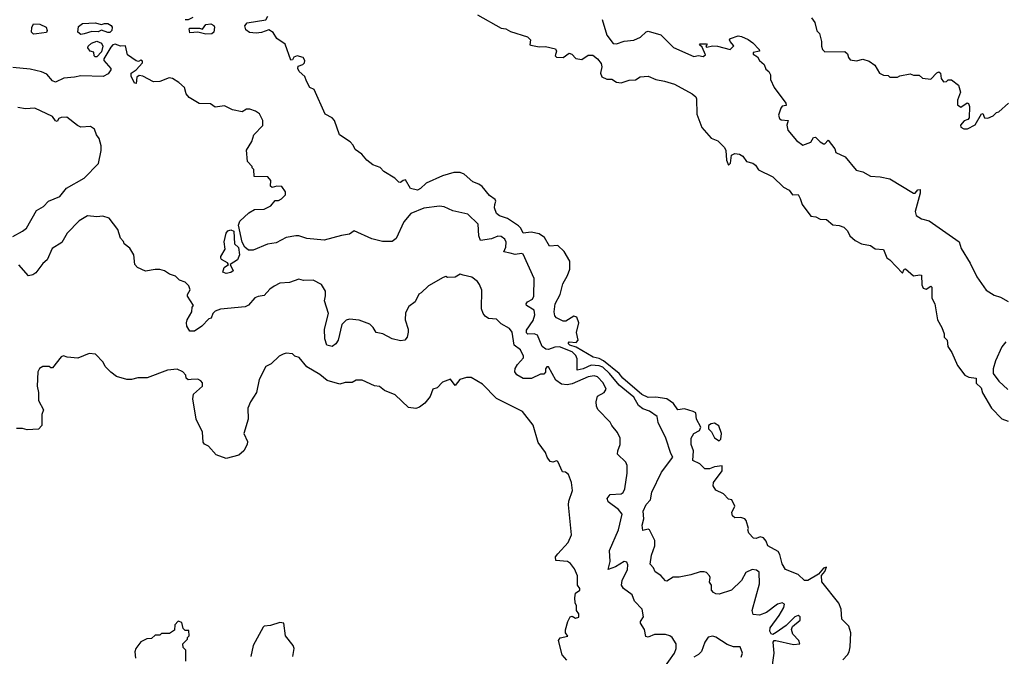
# Model space of a CAD drawing. Extents: x 1861455 to 2058065, y 200073 to 437907.
# Tile 110 of 256: x 1966678 to 1972910, y 266126 to 270153. Entities that reach past the tile are written whole.
import ezdxf

# ---------------------------------------------------------------- set-up
doc = ezdxf.new("R2010")
doc.units = 0

msp = doc.modelspace()

# ---------------------------------------------------------------- linework, layer by layer
at = {"layer": '0CON05XD'}
for points in [[(1968493.3, 269765), (1968483, 269793), (1968447.5, 269825), (1968437.5, 269845), (1968440.7, 269859.3), (1968470, 269870), (1968480, 269880), (1968482.9, 269895), (1968472.5, 269915), (1968434.5, 269925.5), (1968413.2, 269916.8), (1968405, 269900), (1968395, 269897.5), (1968357.7, 269997.7), (1968304.5, 270034.5), (1968281.7, 270071.7), (1968255, 270090), (1968208.3, 270071.7), (1968175, 270067.2), (1968133.1, 270073.1), (1968109.7, 270089.7), (1968102.5, 270115), (1968117, 270133), (1968235, 270152.5), (1968248, 270175)], [(1969575, 270183), (1969725, 270100.6), (1969755, 270095.4), (1969785, 270079.1), (1969892, 270045), (1969912, 270025), (1969907.5, 269995), (1969912.3, 269992.3), (1969965, 269981.8), (1970005, 269983.2), (1970068.5, 269968.5), (1970075.6, 269955), (1970067.5, 269925), (1970075.7, 269915.7), (1970117, 269913), (1970155, 269941.2), (1970173.3, 269935), (1970198, 269908), (1970235, 269901.2), (1970275, 269928.8), (1970305, 269928), (1970335, 269906.2), (1970357.5, 269875), (1970362, 269855), (1970353.8, 269815), (1970362.3, 269792.3), (1970395, 269776.7), (1970425, 269777.5), (1970455, 269757.5), (1970485.8, 269754.2), (1970535, 269770), (1970575, 269772.5), (1970605, 269791.2), (1970655, 269796.2), (1970705, 269773.8), (1970760, 269765), (1970823.3, 269745), (1970933.3, 269685), (1970958, 269665), (1970962.7, 269652.7), (1970964, 269555), (1970995, 269471.2), (1971055, 269403.8), (1971096.1, 269386.1), (1971140, 269345), (1971147.5, 269325), (1971152.5, 269265), (1971163.3, 269233.3), (1971177.5, 269245), (1971183.3, 269296.7), (1971205, 269307.5), (1971235, 269302.5), (1971255, 269290), (1971277.5, 269255), (1971317.5, 269245), (1971335, 269232.5), (1971355, 269203.3), (1971445, 269160), (1971512.7, 269092.7), (1971547.5, 269075), (1971570, 269045), (1971605, 269046.7), (1971617, 269023), (1971630, 268985), (1971685, 268910), (1971716.4, 268906.4), (1971745, 268891.2), (1971785, 268888.8), (1971825, 268856.2), (1971865, 268851.2), (1971895, 268840), (1971918.3, 268818.3), (1971932.5, 268785), (1971966.4, 268756.4), (1972006.1, 268736.1), (1972063.8, 268723.8), (1972093.6, 268703.6), (1972145, 268698.8), (1972166.1, 268646.1), (1972186.2, 268635), (1972265, 268550), (1972275.9, 268574.1), (1972285, 268576.7), (1972335, 268533.1), (1972375, 268540), (1972386.4, 268536.4), (1972387.5, 268475), (1972397.5, 268455), (1972415, 268447.5), (1972445, 268467.5), (1972451.7, 268461.7), (1972451.7, 268391.7), (1972470, 268355), (1972488, 268255), (1972515.5, 268205.5), (1972530, 268165), (1972530, 268145), (1972547.5, 268125), (1972552.5, 268085), (1972577, 268047), (1972613.3, 267965), (1972660, 267905), (1972685, 267892.5), (1972732.5, 267885), (1972733, 267853), (1972763.3, 267825), (1972771.9, 267791.9), (1972829.2, 267695), (1972895, 267627.8), (1972935, 267613.1)], [(1966765, 270062.5), (1966753.3, 270075), (1966754, 270104), (1966765, 270126.9), (1966805.9, 270125.9), (1966845.8, 270105.8), (1966852.7, 270085), (1966848.2, 270071.8), (1966785, 270064), (1966765, 270062.5)], [(1967065, 270059.1), (1967045.6, 270075), (1967050.4, 270109.6), (1967075, 270128.1), (1967155, 270132.9), (1967195, 270122.5), (1967215, 270130), (1967235, 270129.4), (1967257, 270117), (1967263.3, 270105), (1967261.4, 270085), (1967247.3, 270072.7), (1967235, 270071.1), (1967195, 270086.7), (1967175, 270076.9), (1967135, 270078.5), (1967085, 270063.8), (1967065, 270059.1)], [(1967773.6, 270166.4), (1967745, 270152.5), (1967725, 270153.3)], [(1967855, 270061.2), (1967805, 270073.3), (1967755, 270070), (1967750, 270095), (1967755, 270100), (1967815, 270100), (1967835, 270092.5), (1967856.6, 270123.4), (1967887.9, 270127.9), (1967907.1, 270117.1), (1967910.8, 270105), (1967905.7, 270075), (1967895, 270063.1), (1967855, 270061.2)], [(1970363.8, 270155), (1970393.8, 270055), (1970435, 270003.3), (1970455, 270000), (1970503.6, 270016.4), (1970566.1, 270023.9), (1970608, 270042), (1970643.6, 270076.4), (1970655, 270080), (1970735, 270056.7), (1970816.4, 269976.4), (1970945, 269920), (1970975, 269927.5), (1971005, 269920), (1971018.3, 269931.7), (1970998.3, 269978.3), (1970980, 269995), (1970985, 270000), (1971025, 270000), (1971030, 269995), (1971020, 269985), (1971025, 269980), (1971065, 269988), (1971094.4, 269985.6), (1971175, 269964.5), (1971198.3, 269988.3), (1971174.4, 270015), (1971170.6, 270025), (1971176.7, 270035), (1971225, 270050), (1971247, 270047), (1971288.3, 270028.3), (1971317.7, 270007.7), (1971357.5, 269965), (1971360, 269955), (1971320, 269945), (1971320, 269935), (1971348.3, 269918.3), (1971361.5, 269895), (1971389.5, 269869.5), (1971400.7, 269840.7), (1971420, 269825), (1971430, 269805), (1971430, 269775), (1971452.5, 269725), (1971526.2, 269625), (1971529.3, 269610.7), (1971503.9, 269606.1), (1971496.1, 269593.9), (1971481.7, 269548.3), (1971487.9, 269527.9), (1971498.6, 269518.6), (1971542.5, 269515), (1971533.1, 269485), (1971540.6, 269455), (1971595, 269389.2), (1971635, 269358.8), (1971685, 269377.5), (1971702, 269408), (1971715, 269410), (1971745, 269380), (1971765, 269368.8), (1971775, 269367.5), (1971795, 269390), (1971836.6, 269336.6), (1971844, 269314), (1971902.5, 269285), (1971971.7, 269201.7), (1972015, 269190), (1972063, 269163), (1972125, 269160), (1972185.9, 269145.9), (1972335, 269056.7), (1972345, 269056.7), (1972363.5, 269076.5), (1972378.1, 269078.1), (1972377.8, 269055), (1972345, 268940), (1972352.9, 268915), (1972385, 268894.2), (1972435, 268880), (1972625, 268747.5), (1972637.5, 268705), (1972693.6, 268613.6), (1972736.4, 268526.4), (1972795, 268442.5), (1972845, 268410), (1972885, 268397.5), (1972935, 268370)], [(1971690, 270165), (1971710, 270135), (1971723, 270083), (1971740, 270065), (1971752.5, 270015), (1971752.5, 269985), (1971760, 269965), (1971775, 269950), (1971901.7, 269951.7), (1971917, 269937), (1971923, 269913), (1971935, 269900), (1971975, 269892.5), (1972015, 269902.5), (1972055, 269890), (1972090, 269865), (1972120, 269815), (1972145, 269802.5), (1972175, 269800), (1972185, 269790), (1972235, 269790), (1972248.3, 269798.3), (1972315, 269810), (1972335, 269802.5), (1972371.7, 269801.7), (1972393, 269783), (1972445, 269776.7), (1972482.1, 269817.9), (1972495, 269824.2), (1972505.7, 269815.7), (1972510.7, 269780.7), (1972525, 269760), (1972545, 269762.5), (1972555, 269772.5), (1972575, 269772.5), (1972619.3, 269739.3), (1972632.5, 269695), (1972613.8, 269645), (1972614.1, 269614.1), (1972635, 269600), (1972675, 269627.5), (1972683, 269623), (1972690, 269605), (1972687, 269533), (1972678.3, 269521.7), (1972655, 269512.5), (1972633.6, 269486.4), (1972634.2, 269474.2), (1972653, 269463), (1972676.7, 269463.3), (1972725, 269487.5), (1972765, 269557.5), (1972775, 269560), (1972785, 269532.5), (1972805, 269530), (1972840, 269545), (1972860, 269565), (1972875, 269570), (1972937.5, 269625)], [(1971436.2, 266025), (1971452.5, 266145), (1971447.5, 266215), (1971453.9, 266226.1), (1971464, 266226), (1971575, 266200.8), (1971615.8, 266204.2), (1971609.2, 266225), (1971571.2, 266265), (1971562.5, 266295), (1971570, 266315), (1971617.5, 266355), (1971617.5, 266375), (1971605, 266383.3), (1971585, 266376), (1971528.3, 266321.7), (1971465, 266275.8), (1971445, 266263.3), (1971435, 266267.5), (1971426.7, 266285), (1971428, 266305), (1971485.8, 266384.2), (1971514.4, 266435), (1971518.6, 266455), (1971505, 266464), (1971475, 266455.8), (1971405, 266403.8), (1971360, 266385), (1971320.7, 266390.7), (1971313.8, 266415), (1971360, 266585), (1971357.5, 266657.5), (1971341.7, 266671.7), (1971315, 266675.7), (1971275, 266655.8), (1971246.2, 266605), (1971182.5, 266545), (1971105, 266519.4), (1971085, 266520.8), (1971069.5, 266529.6), (1971056.7, 266545), (1971056.7, 266575), (1971043.9, 266593.9), (1971047.5, 266625), (1971043.3, 266635), (1971026.1, 266656.1), (1971010.7, 266660.7), (1970985, 266661.2), (1970925, 266641.2), (1970853, 266627), (1970815, 266625.8), (1970775, 266601.2), (1970765, 266603.8), (1970735, 266636.2), (1970700.5, 266660.4), (1970690, 266685), (1970669.3, 266709.3), (1970676.2, 266765), (1970698.8, 266825), (1970698.3, 266858.3), (1970665, 266926.7), (1970655, 266930), (1970622.1, 266922.1), (1970618.5, 266955), (1970629.3, 266995), (1970623.6, 267045), (1970644, 267086), (1970670, 267115), (1970678.6, 267165), (1970739.6, 267290.4), (1970812.5, 267385), (1970799.2, 267409.2), (1970767.9, 267505), (1970719.4, 267605), (1970713, 267643), (1970665, 267675.7), (1970621.1, 267691.1), (1970595, 267712.5), (1970565, 267765.4), (1970471.9, 267841.9), (1970412.1, 267915), (1970369.2, 267955), (1970345, 267963.8), (1970295, 267967.2), (1970245, 267943.8), (1970205.9, 267935.9), (1970207, 268007), (1970198.1, 268028.1), (1970175, 268051.4), (1970095, 268083.2), (1970065, 268081.2), (1970025, 268066.4), (1970008, 268068), (1969985.4, 268085.4), (1969955, 268158), (1969935, 268166.7), (1969895, 268164.5), (1969885, 268171.2), (1969885, 268188), (1969928.8, 268251.2), (1969938.5, 268285), (1969934.4, 268315), (1969886.7, 268345), (1969883.8, 268355), (1969892.7, 268367.3), (1969923.3, 268385), (1969931.2, 268405), (1969933.3, 268515), (1969865, 268670.8), (1969854.2, 268674.2), (1969815, 268667.1), (1969782.9, 268677.1), (1969742.5, 268685), (1969755.5, 268714.5), (1969757.1, 268745), (1969747.8, 268765), (1969725, 268782.2), (1969705, 268784.5), (1969665, 268767.5), (1969595, 268756), (1969584.2, 268785), (1969579.5, 268859.6), (1969513.6, 268923.6), (1969420, 268945), (1969365, 268968.8), (1969335, 268973.3), (1969235, 268961.2), (1969153.9, 268926.1), (1969110, 268875), (1969061.4, 268768.6), (1969035, 268749.1), (1968975, 268750.3), (1968906, 268766), (1968795, 268818), (1968765, 268796.2), (1968715, 268788.8), (1968605, 268758.1), (1968495, 268768.6), (1968445, 268786), (1968425, 268786.2), (1968365, 268776.2), (1968301.7, 268741.7), (1968245.9, 268734.1), (1968155, 268694.4), (1968125.5, 268695.5), (1968103.5, 268713.5), (1968086.9, 268745), (1968063.8, 268853.8), (1968071.2, 268878.8), (1968127.7, 268932.3), (1968165, 268953.3), (1968225, 268953.8), (1968267.5, 268975), (1968295, 269010), (1968315, 269010), (1968335, 269020), (1968360, 269045), (1968360, 269065), (1968337, 269097), (1968305, 269100), (1968275, 269092.5), (1968265, 269100), (1968268, 269135), (1968248.3, 269158.3), (1968161.7, 269161.7), (1968160, 269205), (1968150, 269215), (1968150, 269225), (1968120, 269255), (1968113, 269327), (1968147, 269383), (1968160, 269425), (1968216.4, 269483.6), (1968215.8, 269515), (1968195, 269556.7), (1968170, 269575), (1968135, 269587.5), (1968113, 269587), (1968085, 269570), (1968025, 269582.5), (1967975, 269607.5), (1967915, 269600), (1967885, 269620), (1967813, 269623), (1967750.7, 269660.7), (1967732.5, 269685), (1967720, 269725), (1967685.7, 269755.7), (1967645, 269781.2), (1967623.9, 269786.1), (1967565, 269762), (1967525, 269760.8), (1967458, 269795), (1967435, 269799.4), (1967420, 269790), (1967415, 269750), (1967405, 269752.5), (1967382.5, 269795), (1967384.2, 269815), (1967415, 269836), (1967455, 269880), (1967455, 269890), (1967445, 269896.7), (1967430.7, 269889.3), (1967415, 269892.9), (1967360.7, 269930.7), (1967347.1, 269987.1), (1967315, 269985.6), (1967281.4, 269998.6), (1967267.5, 269995), (1967255, 269980), (1967210, 269905), (1967210.9, 269895), (1967254.2, 269845), (1967254.2, 269835), (1967238.5, 269811.5), (1967205.5, 269794.5), (1967065, 269798.6), (1967025, 269788.6), (1966957, 269783), (1966905, 269758.8), (1966885, 269766.2), (1966849.1, 269809.1), (1966815, 269824), (1966745, 269839.2), (1966635, 269850)], [(1967155, 269918), (1967150, 269925), (1967147.5, 269947.5), (1967123.3, 269955), (1967108.8, 269975), (1967111.2, 269985), (1967132.5, 270005), (1967165, 270017.8), (1967195.8, 270005), (1967204.4, 269985), (1967195, 269950), (1967165, 269918.6), (1967155, 269918)], [(1971887.1, 266102.9), (1971918.1, 266135), (1971928.9, 266155), (1971934.6, 266185.4), (1971937.9, 266275), (1971926, 266316), (1971881.2, 266361.2), (1971877.1, 266425), (1971862.4, 266462.4), (1971756.1, 266596.1), (1971753, 266637), (1971775, 266662.5), (1971785, 266690), (1971765, 266682.5), (1971734, 266646), (1971667.5, 266605), (1971645, 266606.2), (1971605, 266643.3), (1971524.3, 266674.3), (1971505, 266710), (1971489.2, 266769.2), (1971477.9, 266787.9), (1971412.5, 266825), (1971403.3, 266855), (1971385, 266876.2), (1971365, 266881.2), (1971339.3, 266870.7), (1971323.6, 266873.6), (1971292.5, 266905), (1971286.7, 266925), (1971290, 266935), (1971276.2, 266985), (1971267.5, 266995), (1971243, 267003), (1971205, 267002.5), (1971190, 267015), (1971186.2, 267035), (1971203.8, 267075), (1971186.4, 267116.4), (1971165, 267120), (1971133, 267153), (1971085, 267177.5), (1971067.5, 267205), (1971070, 267225), (1971125, 267298.8), (1971125, 267331.2), (1971075, 267324.6), (1971045, 267311.8), (1971015, 267311.2), (1970982.9, 267342.9), (1970939.2, 267365), (1970942.5, 267425), (1970928.9, 267465), (1970928.9, 267505), (1970945.6, 267534.4), (1970980, 267555), (1970988.6, 267575), (1970962.5, 267625), (1970957.1, 267665), (1970941.2, 267675), (1970885, 267690.7), (1970843.3, 267685), (1970816.1, 267726.1), (1970775, 267755.3), (1970704.7, 267765.3), (1970655, 267764.1), (1970615, 267782.3), (1970495.2, 267885.2), (1970473.2, 267915), (1970373.1, 267995), (1970345, 268009.5), (1970307.9, 268017.9), (1970200.7, 268080.7), (1970159.5, 268095), (1970150.4, 268105), (1970155, 268116.2), (1970199.8, 268110.2), (1970213.1, 268125), (1970201.9, 268175), (1970216.9, 268235), (1970205, 268271.2), (1970185, 268277.5), (1970135, 268246.7), (1970117, 268247), (1970075, 268267.5), (1970065, 268280), (1970060, 268305), (1970068, 268355), (1970099.2, 268415), (1970115, 268481.2), (1970145.5, 268535), (1970159.6, 268575), (1970160.9, 268625), (1970125, 268686.9), (1970085, 268724.4), (1970031.1, 268721.1), (1970000, 268775), (1969965, 268798.9), (1969915, 268810), (1969863.6, 268803.6), (1969848.9, 268835), (1969835, 268849.4), (1969765, 268894.5), (1969715, 268912.5), (1969696.8, 268926.8), (1969683.6, 268963.6), (1969685.5, 268985), (1969690.9, 269005), (1969686.8, 269015), (1969651.6, 269041.6), (1969605, 269098.5), (1969585, 269112.7), (1969545, 269127.5), (1969491.2, 269175), (1969465, 269187.1), (1969425.8, 269185.8), (1969353.8, 269166.2), (1969251.2, 269118.8), (1969215.3, 269084.7), (1969195, 269074.7), (1969151.5, 269085), (1969119.5, 269139.6), (1969105, 269136.2), (1969087.8, 269122.2), (1969076.7, 269125), (1969051.3, 269151.3), (1968983.6, 269193.6), (1968959.1, 269219.1), (1968912.9, 269235), (1968874.2, 269265), (1968843.2, 269303.2), (1968801.7, 269331.7), (1968789.2, 269359.2), (1968769.5, 269379.6), (1968701.2, 269425), (1968671.4, 269515), (1968655, 269532.9), (1968611.2, 269555), (1968542.5, 269712.5), (1968514.1, 269724.1), (1968493.3, 269765)], [(1966635, 268782.5), (1966695.3, 268814.7), (1966720.8, 268835), (1966785, 268946.9), (1966829.1, 268970.9), (1966860, 269005), (1966932.5, 269035), (1966975, 269086.7), (1967085, 269151.2), (1967176.1, 269243.9), (1967193.3, 269325), (1967193.3, 269355), (1967181.7, 269401.7), (1967163.3, 269425), (1967150.7, 269460.7), (1967125, 269476.7), (1967065, 269472.5), (1967043, 269483), (1966976.4, 269536.4), (1966940, 269535), (1966925, 269527.5), (1966915, 269510), (1966905, 269512.5), (1966885, 269541.2), (1966773.6, 269593.6), (1966715, 269588.8), (1966665, 269596.7)], [(1970750, 266045), (1970822.5, 266145), (1970832.5, 266175), (1970832.5, 266205), (1970807.5, 266245), (1970792.5, 266255), (1970765, 266264), (1970695, 266263.3), (1970655, 266246), (1970641.9, 266251.9), (1970632.2, 266295), (1970607.5, 266335), (1970606.7, 266345), (1970626.7, 266375), (1970618.8, 266425), (1970568.8, 266475), (1970554, 266515), (1970500, 266555), (1970487.5, 266575), (1970492, 266605), (1970524, 266675), (1970527.5, 266705), (1970521.7, 266721.7), (1970503.3, 266725), (1970449.1, 266690.9), (1970403.3, 266675), (1970416.2, 266725), (1970411.2, 266795), (1970468, 266925), (1970491.2, 267025), (1970468.1, 267055), (1970403, 267102.9), (1970395.4, 267125), (1970415, 267149.1), (1970485, 267154.2), (1970498.6, 267161.4), (1970508.8, 267185), (1970523.8, 267285), (1970523, 267333), (1970513.6, 267353.6), (1970462.5, 267405), (1970463.3, 267425), (1970478.8, 267465), (1970478.8, 267505), (1970460.7, 267540.7), (1970426.2, 267586.2), (1970415, 267607.5), (1970337.7, 267687.7), (1970328.8, 267708.8), (1970325.9, 267735.9), (1970335, 267771.2), (1970377.1, 267795), (1970389.1, 267815), (1970371.8, 267855), (1970335, 267894.6), (1970315, 267899.1), (1970275, 267893.3), (1970175, 267848.7), (1970142.2, 267842.2), (1970108.3, 267848.3), (1970072.3, 267872.3), (1970025, 267957.5), (1970015, 267957.5), (1970006.7, 267945), (1970006.4, 267923.6), (1969995, 267910), (1969975, 267911.2), (1969916.6, 267883.4), (1969865, 267884.1), (1969825, 267906.2), (1969812.5, 267925), (1969813.4, 267946.6), (1969828, 267972), (1969866.2, 268015), (1969866.7, 268025), (1969848.6, 268065), (1969808, 268095), (1969795.5, 268175.5), (1969778.6, 268198.6), (1969725, 268230), (1969695, 268258.6), (1969645, 268263.8), (1969625, 268276.7), (1969611.2, 268295), (1969601.2, 268325), (1969603, 268443), (1969588.3, 268478.3), (1969575, 268497.5), (1969540, 268525), (1969485, 268537.5), (1969465, 268542.5), (1969435, 268523.3), (1969385, 268522.5), (1969375, 268527.5), (1969358.3, 268521.7), (1969265, 268470), (1969220, 268425), (1969203.6, 268416.4), (1969180.7, 268369.3), (1969140.7, 268339.3), (1969120.7, 268299.3), (1969116.7, 268255), (1969136.7, 268195), (1969136.4, 268176.4), (1969131.2, 268145), (1969115, 268126.7), (1969088.3, 268121.7), (1969035, 268134), (1968975.7, 268165.7), (1968935, 268173.3), (1968915.8, 268205.8), (1968895, 268226.2), (1968826.7, 268253.3), (1968765, 268258.8), (1968745, 268253.3), (1968716.7, 268225), (1968694, 268125), (1968678.3, 268101.7), (1968655, 268086), (1968622, 268095), (1968609.4, 268135), (1968607.1, 268195), (1968632.5, 268295), (1968606.7, 268375), (1968614.2, 268405.8), (1968612.9, 268435), (1968587.6, 268477.6), (1968535, 268506), (1968475, 268502.5), (1968445, 268512.5), (1968385, 268490), (1968325, 268486.7), (1968288.3, 268468.3), (1968261.7, 268448.3), (1968225, 268407.5), (1968187, 268403), (1968166.4, 268393.6), (1968125, 268347.5), (1968105, 268337.5), (1967948.3, 268321.7), (1967915, 268310), (1967900, 268295), (1967890, 268265), (1967875, 268260), (1967830, 268215), (1967785, 268182), (1967755, 268182.9), (1967735.8, 268215), (1967734.3, 268235.7), (1967738, 268255), (1967767.5, 268305), (1967770, 268335), (1967777.5, 268345), (1967740, 268405), (1967740, 268415), (1967757.5, 268445), (1967749.3, 268469.3), (1967725, 268492.5), (1967690, 268505), (1967665, 268530), (1967625, 268543.3), (1967593.9, 268563.9), (1967565, 268573.3), (1967535, 268573.3), (1967475, 268562.5), (1967422.5, 268585), (1967407.5, 268605), (1967400, 268665), (1967375, 268707.5), (1967340, 268735), (1967335, 268750), (1967315, 268770), (1967298.8, 268825), (1967245, 268896.7), (1967205, 268911.2), (1967165, 268906.7), (1967107, 268913), (1967055, 268880), (1966977.7, 268802.3), (1966945, 268743.8), (1966883.3, 268705), (1966852.5, 268635), (1966825, 268610), (1966779.3, 268550.7), (1966761.7, 268538.3), (1966733, 268533)], [(1967985, 268546.9), (1967964.2, 268555), (1967972, 268585), (1968000, 268605), (1967993.3, 268615), (1967955.5, 268635.5), (1967950.5, 268645), (1967950.9, 268655), (1967978.9, 268701.1), (1967973, 268747), (1967985, 268803.3), (1967995, 268817.1), (1968015, 268824), (1968033.3, 268815), (1968038, 268735), (1968061.7, 268711.7), (1968069.5, 268665), (1968056.6, 268633.4), (1968010, 268605), (1968030, 268565), (1968015, 268553.1), (1967985, 268546.9)], [(1966733, 268533), (1966673, 268603)], [(1972920.6, 268115), (1972895, 268084.4), (1972854.2, 267995), (1972840.4, 267945), (1972839.6, 267915), (1972875, 267867.1), (1972933.2, 267813.2)], [(1967763.6, 267876.4), (1967743.8, 267873.8), (1967732.5, 267885), (1967730, 267905), (1967710, 267925), (1967675, 267942.5), (1967613, 267937), (1967485, 267886.7), (1967425, 267886.7), (1967385, 267876.7), (1967355, 267876.7), (1967290, 267895), (1967253.6, 267923.6), (1967219.3, 267959.3), (1967206.4, 267986.4), (1967157, 268037), (1967118.3, 268041.7), (1967045, 268012.5), (1966978.3, 268018.3), (1966955, 268027.5), (1966940.7, 268019.3), (1966885, 267950), (1966875, 267950), (1966865, 267960), (1966825, 267960), (1966803.6, 267946.4), (1966792.5, 267925), (1966787.5, 267835), (1966797.5, 267795), (1966797.5, 267745), (1966827.5, 267685), (1966817.5, 267655), (1966817.5, 267585), (1966797, 267563), (1966725, 267557.5), (1966695, 267567.5), (1966657, 267567)], [(1970140.7, 266100.7), (1970112.5, 266135), (1970088.8, 266225), (1970098, 266242), (1970147.5, 266252.5), (1970133.3, 266275), (1970133.6, 266293.6), (1970146.7, 266345), (1970162.5, 266375), (1970175, 266380), (1970195, 266367.5), (1970217, 266373), (1970216.7, 266395), (1970202.5, 266415), (1970202.5, 266445), (1970193.6, 266463.6), (1970191.2, 266495), (1970196.7, 266525), (1970222.5, 266545), (1970223.3, 266555), (1970207.5, 266575), (1970208.8, 266635), (1970188.8, 266678.8), (1970165, 266712.5), (1970145, 266726.2), (1970072.3, 266732.3), (1970070, 266755), (1970084.2, 266775), (1970148.8, 266845), (1970171.2, 266895), (1970152.5, 267085), (1970153.6, 267106.4), (1970176.1, 267173.9), (1970170, 267225), (1970152.5, 267275), (1970131.7, 267291.7), (1970113.6, 267293.6), (1970085, 267357.5), (1970075, 267362.5), (1970053, 267353), (1970035, 267357.5), (1970016.7, 267385), (1970006.1, 267416.1), (1969959.3, 267479.3), (1969927, 267587), (1969860, 267675), (1969695, 267757.5), (1969606.4, 267846.4), (1969535, 267890), (1969505, 267890), (1969463, 267877), (1969435, 267840), (1969405, 267880), (1969355, 267860), (1969320, 267825), (1969293.6, 267816.4), (1969275, 267770), (1969243, 267727), (1969208.3, 267701.7), (1969185, 267694), (1969139.3, 267699.3), (1969055, 267780), (1968986.4, 267806.4), (1968955, 267832.5), (1968923, 267837), (1968845, 267872.5), (1968807, 267873), (1968781.7, 267858.3), (1968737, 267857), (1968705, 267847.5), (1968625, 267870), (1968578.3, 267908.3), (1968495, 267956.7), (1968446.1, 268016.1), (1968420, 268025), (1968405, 268040), (1968365, 268042.5), (1968345, 268037.5), (1968320, 268025), (1968270, 267975), (1968235, 267960), (1968192.7, 267877.3), (1968176.7, 267795), (1968138, 267735), (1968121.2, 267695), (1968123.8, 267625), (1968097.5, 267535), (1968120, 267485), (1968117.5, 267465), (1968097.5, 267425), (1968065, 267398), (1967985, 267377.8), (1967920.6, 267400.6), (1967872.5, 267455), (1967847, 267467), (1967840, 267480), (1967834.1, 267544.1), (1967794.3, 267625), (1967773.8, 267755), (1967778.8, 267785), (1967834.2, 267835), (1967835.6, 267855), (1967825, 267868.6), (1967805, 267879.4), (1967763.6, 267876.4)], [(1971105, 267489.4), (1971115, 267500), (1971119.1, 267535), (1971103.5, 267583.5), (1971075, 267600), (1971053.8, 267596.2), (1971038.5, 267585), (1971037.8, 267565), (1971055.7, 267545.7), (1971075, 267507.8), (1971105, 267489.4)], [(1967730, 266095), (1967730, 266165), (1967711.7, 266181.7), (1967710, 266205), (1967740, 266235), (1967740, 266245), (1967750, 266255), (1967748.3, 266288.3), (1967725, 266290), (1967711.7, 266301.7), (1967705, 266340), (1967681.7, 266348.3), (1967660, 266325), (1967658.3, 266291.7), (1967625, 266270), (1967575, 266270), (1967565, 266260), (1967535, 266260), (1967511.7, 266238.3), (1967483, 266237), (1967445, 266217.5), (1967412.5, 266175), (1967407.5, 266155), (1967410, 266115)], [(1968406.9, 266125), (1968415.5, 266175), (1968409.2, 266195), (1968360.8, 266255), (1968348.8, 266335), (1968325, 266339.5), (1968265, 266320.6), (1968225, 266316.2), (1968219.5, 266310.4), (1968156, 266195), (1968140, 266125)], [(1971245, 266120), (1971252.5, 266145), (1971237.5, 266185), (1971195, 266186.7), (1971155, 266201.2), (1971085, 266246.7), (1971065, 266253.3), (1971035, 266246.7), (1971014.1, 266215.9), (1970993.6, 266156.4), (1970975, 266136.7), (1970945, 266120)]]:
    msp.add_lwpolyline(points, dxfattribs=at)

doc.saveas('drawing.dxf')
